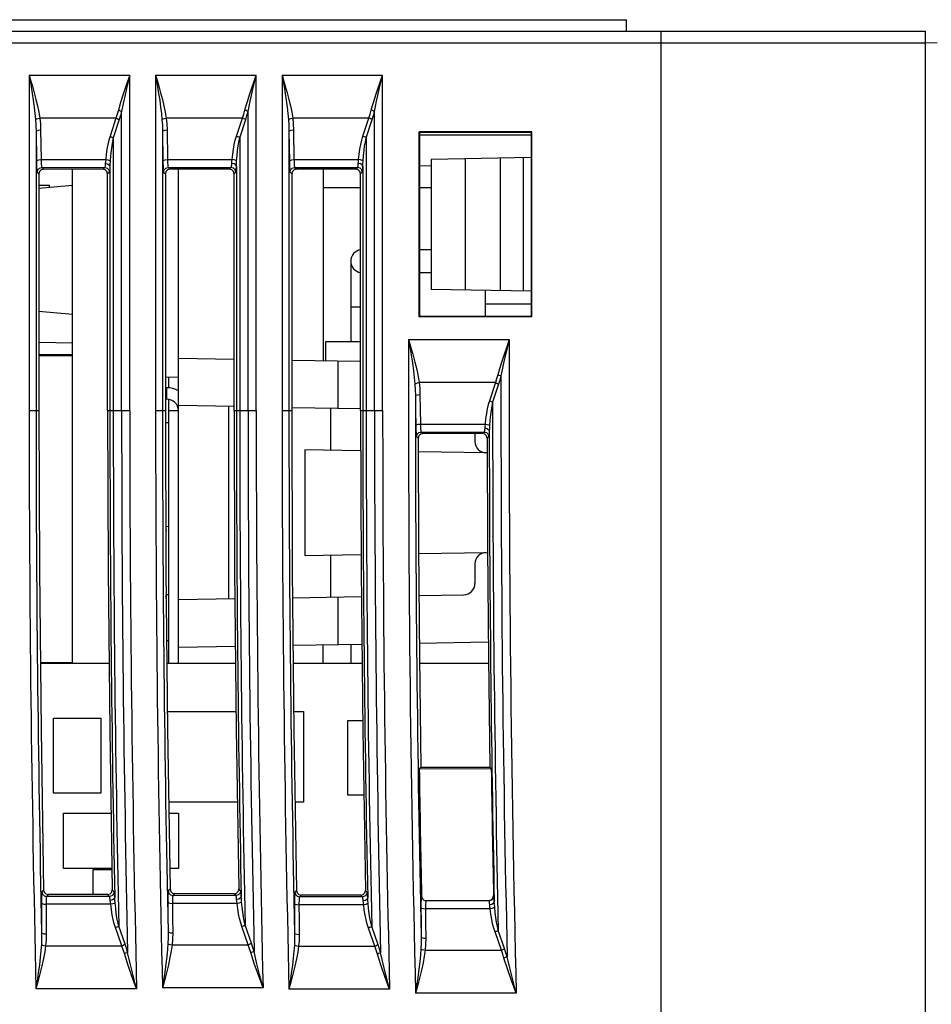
# Model space of a CAD drawing. Header units: millimetres. Extents: x 0 to 600, y 0 to 600.
# Tile 31 of 48: x 480 to 520, y 329 to 372. Entities that reach past the tile are written whole.
import ezdxf

# ---------------------------------------------------------------- set-up
doc = ezdxf.new("R2010")
doc.units = ezdxf.units.MM
doc.header["$LTSCALE"] = 39.111111
doc.layers.get('0').update_dxf_attribs({"linetype": 'CONTINUOUS'})

msp = doc.modelspace()

# ---------------------------------------------------------------- linework, layer by layer
at = {"color": 7, "linetype": 'CONTINUOUS'}
for p, q in [((446.322, 372.076), (506.707, 372.076)), ((506.715, 371.576), (506.707, 372.076)), ((444.813, 371.576), (519.716, 371.576)), ((508.216, 236.073), (508.216, 371.576)), ((519.716, 229.57), (519.716, 371.576)), ((468.066, 371.076), (519.716, 371.076)), ((519.716, 371.076), (520.216, 371.084)), ((480.726, 369.666), (485.102, 369.666)), ((480.726, 369.666), (480.726, 355.075)), ((480.726, 369.666), (480.791, 369.446)), ((480.726, 369.666), (480.765, 369.439)), ((485.102, 369.666), (484.952, 369.232)), ((485.102, 369.666), (484.995, 369.218)), ((485.102, 355.075), (485.102, 369.666)), ((486.227, 369.666), (490.602, 369.666)), ((486.227, 369.666), (486.227, 355.075)), ((486.227, 369.666), (486.291, 369.446)), ((486.227, 369.666), (486.265, 369.439)), ((490.494, 369.355), (490.602, 369.666)), ((490.525, 369.344), (490.602, 369.666)), ((490.602, 355.075), (490.602, 369.666)), ((491.727, 369.666), (496.102, 369.666)), ((491.727, 369.666), (491.727, 355.075)), ((491.727, 369.666), (491.765, 369.439)), ((491.727, 369.666), (491.791, 369.446)), ((495.994, 369.355), (496.102, 369.666)), ((496.025, 369.344), (496.102, 369.666)), ((496.102, 355.075), (496.102, 369.666)), ((480.765, 369.439), (480.81, 369.168)), ((480.791, 369.446), (480.867, 369.184)), ((480.81, 369.168), (480.858, 368.873)), ((480.867, 369.184), (480.946, 368.899)), ((484.952, 369.232), (484.819, 368.835)), ((484.995, 369.218), (484.9, 368.807)), ((486.265, 369.439), (486.311, 369.168)), ((486.291, 369.446), (486.367, 369.184)), ((486.311, 369.168), (486.358, 368.873)), ((486.367, 369.184), (486.446, 368.899)), ((490.31, 368.807), (490.397, 369.069)), ((490.397, 369.069), (490.494, 369.355)), ((490.455, 369.049), (490.525, 369.344)), ((491.765, 369.439), (491.811, 369.168)), ((491.791, 369.446), (491.867, 369.184)), ((491.811, 369.168), (491.859, 368.873)), ((491.867, 369.184), (491.947, 368.899)), ((495.81, 368.807), (495.897, 369.069)), ((495.897, 369.069), (495.994, 369.355)), ((495.956, 369.049), (496.025, 369.344)), ((480.858, 368.873), (480.904, 368.573)), ((480.946, 368.899), (481.022, 368.608)), ((484.819, 368.835), (484.703, 368.47)), ((484.9, 368.807), (484.817, 368.43)), ((486.358, 368.873), (486.404, 368.573)), ((486.446, 368.899), (486.523, 368.608)), ((490.233, 368.564), (490.31, 368.807)), ((490.338, 368.528), (490.393, 368.778)), ((490.393, 368.778), (490.455, 369.049)), ((491.859, 368.873), (491.904, 368.573)), ((491.947, 368.899), (492.023, 368.608)), ((495.733, 368.564), (495.81, 368.807)), ((495.838, 368.528), (495.893, 368.778)), ((495.893, 368.778), (495.956, 369.049)), ((480.904, 368.573), (480.945, 368.279)), ((480.945, 368.279), (480.978, 367.997)), ((481.022, 368.608), (481.09, 368.324)), ((481.09, 368.324), (481.146, 368.051)), ((484.703, 368.47), (484.607, 368.136)), ((484.817, 368.43), (484.748, 368.085)), ((486.404, 368.573), (486.445, 368.279)), ((486.445, 368.279), (486.479, 367.997)), ((486.523, 368.608), (486.59, 368.324)), ((486.59, 368.324), (486.647, 368.051)), ((490.107, 368.136), (490.165, 368.341)), ((490.165, 368.341), (490.233, 368.564)), ((490.248, 368.085), (490.29, 368.297)), ((490.29, 368.297), (490.338, 368.528)), ((491.904, 368.573), (491.945, 368.279)), ((491.945, 368.279), (491.979, 367.997)), ((492.023, 368.608), (492.091, 368.324)), ((492.091, 368.324), (492.147, 368.051)), ((495.607, 368.136), (495.665, 368.341)), ((495.665, 368.341), (495.733, 368.564)), ((495.749, 368.085), (495.79, 368.297)), ((495.79, 368.297), (495.838, 368.528)), ((480.978, 367.997), (481.004, 367.732)), ((481.046, 367.758), (481.111, 367.78)), ((481.111, 367.78), (481.189, 367.795)), ((481.146, 368.051), (481.189, 367.795)), ((484.503, 367.795), (481.189, 367.795)), ((481.189, 367.795), (481.214, 367.546)), ((484.503, 367.795), (484.243, 367.005)), ((484.557, 367.965), (484.503, 367.795)), ((484.503, 367.795), (484.555, 367.777)), ((484.555, 367.777), (484.603, 367.756)), ((484.607, 368.136), (484.557, 367.965)), ((484.607, 368.136), (484.659, 368.121)), ((484.699, 367.908), (484.644, 367.732)), ((484.659, 368.121), (484.707, 368.104)), ((484.748, 368.085), (484.699, 367.908)), ((484.707, 368.104), (484.748, 368.085)), ((484.748, 355.075), (484.748, 368.085)), ((486.479, 367.997), (486.504, 367.732)), ((486.546, 367.758), (486.612, 367.78)), ((486.612, 367.78), (486.689, 367.795)), ((486.647, 368.051), (486.689, 367.795)), ((490.003, 367.795), (486.689, 367.795)), ((486.689, 367.795), (486.715, 367.546)), ((489.744, 367.005), (490.003, 367.795)), ((490.003, 367.795), (490.058, 367.965)), ((490.055, 367.777), (490.003, 367.795)), ((490.104, 367.756), (490.055, 367.777)), ((490.058, 367.965), (490.107, 368.136)), ((490.159, 368.121), (490.107, 368.136)), ((490.144, 367.732), (490.199, 367.908)), ((490.208, 368.104), (490.159, 368.121)), ((490.199, 367.908), (490.248, 368.085)), ((490.248, 368.085), (490.208, 368.104)), ((490.248, 355.075), (490.248, 368.085)), ((491.979, 367.997), (492.004, 367.732)), ((492.047, 367.758), (492.112, 367.78)), ((492.112, 367.78), (492.189, 367.795)), ((492.147, 368.051), (492.189, 367.795)), ((495.503, 367.795), (492.189, 367.795)), ((492.189, 367.795), (492.215, 367.546)), ((495.244, 367.005), (495.503, 367.795)), ((495.503, 367.795), (495.558, 367.965)), ((495.555, 367.777), (495.503, 367.795)), ((495.604, 367.756), (495.555, 367.777)), ((495.558, 367.965), (495.607, 368.136)), ((495.659, 368.121), (495.607, 368.136)), ((495.644, 367.732), (495.699, 367.908)), ((495.708, 368.104), (495.659, 368.121)), ((495.699, 367.908), (495.749, 368.085)), ((495.749, 368.085), (495.708, 368.104)), ((495.749, 355.075), (495.749, 368.085)), ((481.004, 367.732), (481.046, 367.758)), ((481.004, 367.732), (481.019, 367.484)), ((481.019, 367.484), (481.026, 367.218)), ((481.214, 367.546), (481.226, 367.28)), ((484.644, 367.732), (484.385, 366.943)), ((484.603, 367.756), (484.644, 367.732)), ((486.504, 367.732), (486.546, 367.758)), ((486.504, 367.732), (486.519, 367.484)), ((486.519, 367.484), (486.526, 367.218)), ((486.715, 367.546), (486.726, 367.28)), ((489.885, 366.943), (490.144, 367.732)), ((490.144, 367.732), (490.104, 367.756)), ((492.004, 367.732), (492.047, 367.758)), ((492.004, 367.732), (492.02, 367.484)), ((492.02, 367.484), (492.026, 367.218)), ((492.215, 367.546), (492.226, 367.28)), ((495.385, 366.943), (495.644, 367.732)), ((495.644, 367.732), (495.604, 367.756)), ((481.026, 367.218), (481.056, 367.248)), ((481.026, 367.218), (481.045, 365.929)), ((481.026, 367.218), (481.026, 355.075)), ((481.056, 367.248), (481.128, 367.271)), ((481.128, 367.271), (481.226, 367.28)), ((481.226, 367.28), (481.244, 365.991)), ((484.243, 367.005), (484.194, 366.837)), ((484.243, 367.005), (484.296, 366.987)), ((484.296, 366.987), (484.344, 366.966)), ((484.344, 366.966), (484.385, 366.943)), ((484.385, 366.943), (484.349, 366.774)), ((484.385, 366.943), (484.385, 355.075)), ((486.526, 367.218), (486.556, 367.248)), ((486.526, 367.218), (486.545, 365.929)), ((486.526, 367.218), (486.526, 355.075)), ((486.556, 367.248), (486.629, 367.271)), ((486.629, 367.271), (486.726, 367.28)), ((486.726, 367.28), (486.745, 365.991)), ((489.693, 366.833), (489.744, 367.005)), ((489.796, 366.987), (489.744, 367.005)), ((489.844, 366.966), (489.796, 366.987)), ((489.885, 366.943), (489.844, 366.966)), ((489.849, 366.771), (489.885, 366.943)), ((489.885, 366.943), (489.885, 355.075)), ((492.026, 367.218), (492.056, 367.248)), ((492.026, 367.218), (492.045, 365.929)), ((492.026, 367.218), (492.026, 355.075)), ((492.056, 367.248), (492.129, 367.271)), ((492.129, 367.271), (492.226, 367.28)), ((492.226, 367.28), (492.245, 365.991)), ((495.193, 366.833), (495.244, 367.005)), ((495.296, 366.987), (495.244, 367.005)), ((495.345, 366.966), (495.296, 366.987)), ((495.385, 366.943), (495.345, 366.966)), ((495.349, 366.771), (495.385, 366.943)), ((495.385, 366.943), (495.385, 355.075)), ((502.59, 367.2), (497.691, 367.2)), ((497.691, 359.151), (497.691, 367.2)), ((497.715, 367.176), (497.691, 367.2)), ((502.567, 367.177), (497.715, 367.176)), ((497.715, 359.175), (497.715, 367.176)), ((497.715, 367.075), (502.567, 367.075)), ((502.59, 367.2), (502.567, 367.177)), ((502.567, 367.177), (502.567, 359.173)), ((502.59, 359.151), (502.59, 367.2)), ((484.15, 366.651), (484.112, 366.449)), ((484.194, 366.837), (484.15, 366.651)), ((484.318, 366.589), (484.291, 366.387)), ((484.349, 366.774), (484.318, 366.589)), ((489.611, 366.444), (489.649, 366.646)), ((489.649, 366.646), (489.693, 366.833)), ((489.791, 366.382), (489.817, 366.584)), ((489.817, 366.584), (489.849, 366.771)), ((495.112, 366.444), (495.149, 366.646)), ((495.149, 366.646), (495.193, 366.833)), ((495.291, 366.382), (495.318, 366.584)), ((495.318, 366.584), (495.349, 366.771)), ((484.081, 366.23), (484.057, 365.991)), ((484.112, 366.449), (484.081, 366.23)), ((484.269, 366.168), (484.252, 365.929)), ((484.291, 366.387), (484.269, 366.168)), ((489.558, 365.991), (489.581, 366.226)), ((489.581, 366.226), (489.611, 366.444)), ((489.752, 365.929), (489.769, 366.164)), ((489.769, 366.164), (489.791, 366.382)), ((495.058, 365.991), (495.081, 366.226)), ((495.081, 366.226), (495.112, 366.444)), ((495.252, 365.929), (495.269, 366.164)), ((495.269, 366.164), (495.291, 366.382)), ((502.567, 366.077), (498.215, 366.001)), ((502.215, 366.071), (502.215, 360.28)), ((481.045, 365.929), (481.074, 365.959)), ((481.045, 365.929), (481.047, 365.819)), ((481.047, 365.819), (481.049, 365.717)), ((481.049, 365.717), (481.053, 365.629)), ((481.074, 365.959), (481.147, 365.982)), ((481.147, 365.982), (481.244, 365.991)), ((481.172, 365.621), (481.272, 365.648)), ((481.244, 365.991), (484.057, 365.991)), ((481.244, 365.991), (481.246, 365.912)), ((481.246, 365.912), (481.249, 365.84)), ((481.249, 365.84), (481.253, 365.777)), ((481.253, 365.777), (481.257, 365.725)), ((481.257, 365.725), (481.262, 365.685)), ((481.262, 365.685), (481.267, 365.659)), ((481.267, 365.659), (481.272, 365.648)), ((481.272, 365.648), (484.017, 365.648)), ((481.272, 365.648), (481.351, 365.568)), ((484.017, 365.648), (483.939, 365.569)), ((484.025, 365.669), (484.017, 365.648)), ((484.017, 365.648), (484.117, 365.621)), ((484.032, 365.728), (484.025, 365.669)), ((484.039, 365.823), (484.032, 365.728)), ((484.043, 365.873), (484.039, 365.823)), ((484.039, 365.823), (484.137, 365.805)), ((484.057, 365.991), (484.043, 365.873)), ((484.057, 365.991), (484.144, 365.979)), ((484.137, 365.805), (484.21, 365.758)), ((484.144, 365.979), (484.214, 365.957)), ((484.21, 365.758), (484.239, 365.694)), ((484.214, 365.957), (484.252, 365.929)), ((484.239, 365.694), (484.232, 365.561)), ((484.242, 365.763), (484.239, 365.694)), ((484.239, 365.694), (484.239, 355.075)), ((484.252, 365.929), (484.242, 365.763)), ((486.545, 365.929), (486.574, 365.959)), ((486.545, 365.929), (486.547, 365.819)), ((486.547, 365.819), (486.55, 365.717)), ((486.55, 365.717), (486.553, 365.629)), ((486.574, 365.959), (486.647, 365.982)), ((486.647, 365.982), (486.745, 365.991)), ((486.672, 365.621), (486.772, 365.648)), ((486.745, 365.991), (489.558, 365.991)), ((486.745, 365.991), (486.747, 365.912)), ((486.747, 365.912), (486.749, 365.84)), ((486.749, 365.84), (486.753, 365.777)), ((486.753, 365.777), (486.757, 365.725)), ((486.757, 365.725), (486.762, 365.685)), ((486.762, 365.685), (486.767, 365.659)), ((486.767, 365.659), (486.772, 365.648)), ((486.772, 365.648), (489.517, 365.648)), ((486.772, 365.648), (486.85, 365.57)), ((489.441, 365.571), (489.517, 365.648)), ((489.517, 365.648), (489.522, 365.658)), ((489.617, 365.621), (489.517, 365.648)), ((489.522, 365.658), (489.527, 365.681)), ((489.527, 365.681), (489.532, 365.717)), ((489.532, 365.717), (489.536, 365.765)), ((489.536, 365.765), (489.539, 365.823)), ((489.539, 365.823), (489.547, 365.902)), ((489.637, 365.805), (489.539, 365.823)), ((489.547, 365.902), (489.558, 365.991)), ((489.644, 365.979), (489.558, 365.991)), ((489.71, 365.758), (489.637, 365.805)), ((489.714, 365.957), (489.644, 365.979)), ((489.739, 365.694), (489.71, 365.758)), ((489.752, 365.929), (489.714, 365.957)), ((489.736, 365.612), (489.739, 365.694)), ((489.739, 365.694), (489.744, 365.804)), ((489.739, 365.694), (489.739, 355.075)), ((489.744, 365.804), (489.752, 365.929)), ((492.045, 365.929), (492.074, 365.959)), ((492.045, 365.929), (492.047, 365.819)), ((492.047, 365.819), (492.05, 365.717)), ((492.05, 365.717), (492.053, 365.629)), ((492.074, 365.959), (492.147, 365.982)), ((492.147, 365.982), (492.245, 365.991)), ((492.173, 365.621), (492.272, 365.648)), ((492.245, 365.991), (495.058, 365.991)), ((492.245, 365.991), (492.247, 365.912)), ((492.247, 365.912), (492.25, 365.84)), ((492.25, 365.84), (492.253, 365.777)), ((492.253, 365.777), (492.257, 365.725)), ((492.257, 365.725), (492.262, 365.685)), ((492.262, 365.685), (492.267, 365.659)), ((492.267, 365.659), (492.272, 365.648)), ((492.272, 365.648), (495.018, 365.648)), ((492.272, 365.648), (492.348, 365.573)), ((494.943, 365.573), (495.018, 365.648)), ((495.018, 365.648), (495.022, 365.658)), ((495.117, 365.621), (495.018, 365.648)), ((495.022, 365.658), (495.027, 365.681)), ((495.027, 365.681), (495.032, 365.717)), ((495.032, 365.717), (495.036, 365.765)), ((495.036, 365.765), (495.039, 365.823)), ((495.039, 365.823), (495.047, 365.902)), ((495.138, 365.805), (495.039, 365.823)), ((495.047, 365.902), (495.058, 365.991)), ((495.145, 365.979), (495.058, 365.991)), ((495.21, 365.758), (495.138, 365.805)), ((495.214, 365.957), (495.145, 365.979)), ((495.239, 365.694), (495.21, 365.758)), ((495.252, 365.929), (495.214, 365.957)), ((495.236, 365.612), (495.239, 365.694)), ((495.239, 365.694), (495.245, 365.804)), ((495.239, 365.694), (495.239, 355.075)), ((495.245, 365.804), (495.252, 365.929)), ((497.715, 365.724), (498.215, 365.732)), ((498.215, 366.001), (498.215, 360.35)), ((499.689, 366.027), (499.689, 360.324)), ((501.215, 366.053), (501.215, 360.297)), ((481.053, 365.629), (481.057, 365.556)), ((481.057, 365.556), (481.062, 365.5)), ((481.062, 365.5), (481.067, 365.464)), ((481.067, 365.464), (481.072, 365.448)), ((481.072, 365.448), (481.099, 365.548)), ((481.072, 365.448), (481.152, 365.368)), ((481.099, 365.548), (481.172, 365.621)), ((481.178, 365.468), (481.152, 365.368)), ((481.152, 365.368), (481.152, 355.075)), ((481.252, 365.542), (481.178, 365.468)), ((481.351, 365.568), (481.252, 365.542)), ((483.939, 365.569), (481.351, 365.568)), ((482.615, 344.075), (482.615, 365.569)), ((484.039, 365.543), (483.939, 365.569)), ((484.112, 365.47), (484.039, 365.543)), ((484.139, 365.37), (484.112, 365.47)), ((484.117, 365.621), (484.19, 365.548)), ((484.217, 365.448), (484.139, 365.37)), ((484.139, 355.075), (484.139, 365.37)), ((484.19, 365.548), (484.217, 365.448)), ((484.225, 365.478), (484.217, 365.448)), ((484.232, 365.561), (484.225, 365.478)), ((486.553, 365.629), (486.557, 365.556)), ((486.557, 365.556), (486.562, 365.5)), ((486.562, 365.5), (486.567, 365.464)), ((486.567, 365.464), (486.572, 365.448)), ((486.572, 365.448), (486.599, 365.548)), ((486.572, 365.448), (486.65, 365.371)), ((486.599, 365.548), (486.672, 365.621)), ((486.677, 365.47), (486.65, 365.371)), ((486.65, 365.371), (486.65, 355.075)), ((486.75, 365.544), (486.677, 365.47)), ((486.85, 365.57), (486.75, 365.544)), ((489.441, 365.571), (486.85, 365.57)), ((487.215, 344.075), (487.215, 365.571)), ((489.541, 365.545), (489.441, 365.571)), ((489.614, 365.472), (489.541, 365.545)), ((489.641, 365.372), (489.614, 365.472)), ((489.69, 365.548), (489.617, 365.621)), ((489.641, 365.372), (489.717, 365.448)), ((489.641, 355.075), (489.641, 365.372)), ((489.717, 365.448), (489.69, 365.548)), ((489.717, 365.448), (489.722, 365.462)), ((489.722, 365.462), (489.727, 365.495)), ((489.727, 365.495), (489.731, 365.545)), ((489.731, 365.545), (489.736, 365.612)), ((492.053, 365.629), (492.058, 365.556)), ((492.058, 365.556), (492.062, 365.5)), ((492.062, 365.5), (492.067, 365.464)), ((492.067, 365.464), (492.073, 365.448)), ((492.073, 365.448), (492.1, 365.548)), ((492.073, 365.448), (492.148, 365.373)), ((492.1, 365.548), (492.173, 365.621)), ((492.175, 365.473), (492.148, 365.373)), ((492.148, 365.373), (492.148, 355.075)), ((492.248, 365.546), (492.175, 365.473)), ((492.348, 365.573), (492.248, 365.546)), ((494.943, 365.573), (492.348, 365.573)), ((493.515, 365.573), (493.515, 357.251)), ((495.043, 365.547), (494.943, 365.573)), ((495.116, 365.474), (495.043, 365.547)), ((495.143, 365.374), (495.116, 365.474)), ((495.19, 365.548), (495.117, 365.621)), ((495.143, 365.374), (495.217, 365.448)), ((495.143, 355.075), (495.143, 365.374)), ((495.217, 365.448), (495.19, 365.548)), ((495.217, 365.448), (495.222, 365.462)), ((495.222, 365.462), (495.227, 365.495)), ((495.227, 365.495), (495.232, 365.545)), ((495.232, 365.545), (495.236, 365.612)), ((481.152, 364.747), (482.615, 364.875)), ((481.152, 364.875), (481.615, 364.875)), ((481.615, 364.788), (481.615, 364.875)), ((493.515, 364.775), (495.143, 364.775)), ((497.715, 364.775), (498.215, 364.775)), ((498.215, 362.075), (497.715, 362.075)), ((494.715, 361.575), (494.715, 358.075)), ((498.215, 361.075), (497.715, 361.075)), ((502.567, 360.274), (498.215, 360.35)), ((500.565, 360.309), (500.565, 359.174)), ((500.565, 359.724), (502.567, 359.724)), ((481.152, 359.403), (482.615, 359.275)), ((495.143, 359.575), (494.715, 359.575)), ((497.715, 359.175), (497.691, 359.151)), ((502.59, 359.151), (497.691, 359.151)), ((502.567, 359.173), (497.715, 359.175)), ((502.59, 359.151), (502.567, 359.173)), ((482.615, 358.009), (481.152, 358.035)), ((495.143, 358.075), (493.615, 358.075)), ((493.615, 358.075), (493.615, 357.249)), ((497.231, 358.166), (501.607, 358.166)), ((497.231, 358.166), (497.317, 357.867)), ((497.231, 358.166), (497.283, 357.857)), ((501.607, 358.166), (501.482, 357.808)), ((501.607, 358.166), (501.517, 357.796)), ((482.615, 357.503), (481.152, 357.503)), ((497.283, 357.857), (497.34, 357.504)), ((497.317, 357.867), (497.414, 357.525)), ((497.34, 357.504), (497.395, 357.147)), ((497.414, 357.525), (497.506, 357.18)), ((501.482, 357.808), (501.369, 357.479)), ((501.517, 357.796), (501.437, 357.456)), ((481.152, 357.475), (482.615, 357.475)), ((487.215, 357.361), (489.641, 357.319)), ((492.148, 357.275), (495.143, 357.223)), ((494.168, 355.179), (494.168, 357.24)), ((497.395, 357.147), (497.442, 356.815)), ((497.506, 357.18), (497.584, 356.858)), ((501.27, 357.175), (501.182, 356.895)), ((501.369, 357.479), (501.27, 357.175)), ((501.365, 357.142), (501.303, 356.852)), ((501.437, 357.456), (501.365, 357.142)), ((497.442, 356.815), (497.478, 356.51)), ((497.584, 356.858), (497.645, 356.563)), ((501.182, 356.895), (501.108, 356.635)), ((501.303, 356.852), (501.249, 356.584)), ((487.215, 356.523), (486.65, 356.533)), ((497.478, 356.51), (497.504, 356.232)), ((497.504, 356.232), (497.547, 356.258)), ((497.504, 356.232), (497.52, 355.983)), ((497.547, 356.258), (497.612, 356.28)), ((497.612, 356.28), (497.689, 356.294)), ((497.645, 356.563), (497.689, 356.294)), ((501.003, 356.294), (497.689, 356.294)), ((497.689, 356.294), (497.715, 356.045)), ((501.003, 356.294), (500.744, 355.505)), ((501.145, 356.232), (500.885, 355.442)), ((501.058, 356.465), (501.003, 356.294)), ((501.003, 356.294), (501.056, 356.276)), ((501.056, 356.276), (501.104, 356.255)), ((501.108, 356.635), (501.058, 356.465)), ((501.104, 356.255), (501.145, 356.232)), ((501.108, 356.635), (501.16, 356.621)), ((501.2, 356.408), (501.145, 356.232)), ((501.16, 356.621), (501.209, 356.603)), ((501.249, 356.584), (501.2, 356.408)), ((501.209, 356.603), (501.249, 356.584)), ((486.715, 356.075), (486.65, 356.075)), ((486.715, 355.575), (486.715, 356.075)), ((497.52, 355.983), (497.526, 355.717)), ((497.715, 356.045), (497.726, 355.78)), ((497.526, 355.717), (497.556, 355.748)), ((497.526, 355.717), (497.535, 355.073)), ((497.556, 355.748), (497.629, 355.77)), ((497.629, 355.77), (497.726, 355.78)), ((497.726, 355.78), (497.735, 355.135)), ((500.744, 355.505), (500.694, 355.337)), ((500.744, 355.505), (500.796, 355.487)), ((500.796, 355.487), (500.844, 355.466)), ((500.844, 355.466), (500.885, 355.442)), ((500.885, 355.442), (500.85, 355.275)), ((480.726, 355.075), (481.152, 355.075)), ((481.152, 355.075), (481.174, 348.126)), ((484.139, 355.075), (485.102, 355.075)), ((484.139, 355.075), (484.161, 348.128)), ((486.227, 355.075), (486.65, 355.075)), ((486.65, 355.075), (486.673, 348.139)), ((486.785, 355.075), (487.215, 355.075)), ((489.641, 355.258), (487.215, 355.3)), ((489.415, 346.888), (489.415, 355.262)), ((489.641, 355.075), (490.602, 355.075)), ((489.641, 355.075), (489.664, 348.142)), ((491.727, 355.075), (492.148, 355.075)), ((492.148, 355.214), (495.143, 355.162)), ((492.148, 355.075), (492.171, 348.119)), ((493.842, 353.357), (493.842, 355.184)), ((495.143, 355.075), (496.102, 355.075)), ((495.143, 355.075), (495.166, 348.121)), ((497.535, 355.073), (497.545, 354.428)), ((497.735, 355.135), (497.745, 354.491)), ((500.612, 354.95), (500.581, 354.73)), ((500.65, 355.152), (500.612, 354.95)), ((500.694, 355.337), (500.65, 355.152)), ((500.818, 355.09), (500.791, 354.888)), ((500.85, 355.275), (500.818, 355.09)), ((486.651, 354.566), (486.785, 354.563)), ((500.581, 354.73), (500.558, 354.491)), ((500.769, 354.668), (500.752, 354.429)), ((500.791, 354.888), (500.769, 354.668)), ((497.545, 354.428), (497.574, 354.459)), ((497.545, 354.428), (497.547, 354.318)), ((497.547, 354.318), (497.55, 354.217)), ((497.55, 354.217), (497.554, 354.128)), ((497.554, 354.128), (497.558, 354.055)), ((497.574, 354.459), (497.647, 354.482)), ((497.6, 354.047), (497.673, 354.12)), ((497.647, 354.482), (497.745, 354.491)), ((497.673, 354.12), (497.773, 354.147)), ((497.745, 354.491), (500.558, 354.491)), ((497.745, 354.491), (497.747, 354.412)), ((497.846, 354.074), (497.746, 354.047)), ((497.747, 354.412), (497.75, 354.34)), ((497.75, 354.34), (497.753, 354.277)), ((497.753, 354.277), (497.758, 354.224)), ((497.758, 354.224), (497.762, 354.185)), ((497.762, 354.185), (497.768, 354.159)), ((497.768, 354.159), (497.773, 354.147)), ((497.773, 354.147), (500.518, 354.147)), ((497.773, 354.147), (497.846, 354.074)), ((500.446, 354.075), (497.846, 354.074)), ((500.115, 354.075), (500.115, 353.739)), ((500.518, 354.147), (500.446, 354.075)), ((500.546, 354.048), (500.446, 354.075)), ((500.525, 354.169), (500.518, 354.147)), ((500.518, 354.147), (500.618, 354.12)), ((500.533, 354.228), (500.525, 354.169)), ((500.54, 354.323), (500.533, 354.228)), ((500.544, 354.373), (500.54, 354.323)), ((500.54, 354.323), (500.638, 354.304)), ((500.558, 354.491), (500.544, 354.373)), ((500.558, 354.491), (500.644, 354.479)), ((500.618, 354.12), (500.691, 354.047)), ((500.638, 354.304), (500.71, 354.257)), ((500.644, 354.479), (500.714, 354.456)), ((500.71, 354.257), (500.739, 354.194)), ((500.714, 354.456), (500.752, 354.429)), ((500.739, 354.194), (500.733, 354.061)), ((500.742, 354.264), (500.739, 354.194)), ((500.752, 354.429), (500.742, 354.264)), ((497.558, 354.055), (497.563, 354)), ((497.563, 354), (497.568, 353.963)), ((497.568, 353.963), (497.573, 353.947)), ((497.573, 353.947), (497.6, 354.047)), ((497.573, 353.947), (497.646, 353.874)), ((497.673, 353.974), (497.646, 353.874)), ((497.646, 353.874), (497.663, 349.107)), ((497.746, 354.047), (497.673, 353.974)), ((500.619, 353.975), (500.546, 354.048)), ((500.646, 353.876), (500.619, 353.975)), ((500.718, 353.948), (500.646, 353.876)), ((500.646, 353.876), (500.662, 349.108)), ((500.691, 354.047), (500.718, 353.948)), ((500.725, 353.978), (500.718, 353.948)), ((500.733, 354.061), (500.725, 353.978)), ((495.149, 353.334), (492.721, 353.377)), ((492.721, 353.377), (492.721, 348.773)), ((500.648, 353.238), (497.648, 353.291)), ((486.785, 350.03), (486.666, 350.032)), ((486.667, 349.875), (486.715, 349.875)), ((497.663, 349.107), (497.701, 344.341)), ((500.662, 349.108), (500.7, 344.341)), ((492.721, 348.773), (495.164, 348.816)), ((493.842, 346.965), (493.842, 348.792)), ((497.665, 348.859), (500.664, 348.912)), ((481.174, 348.126), (481.243, 341.177)), ((484.161, 348.128), (484.23, 341.182)), ((486.673, 348.139), (486.741, 341.204)), ((489.664, 348.142), (489.732, 341.208)), ((492.171, 348.119), (492.24, 341.162)), ((495.166, 348.121), (495.236, 341.167)), ((500.115, 348.411), (500.115, 347.566)), ((486.685, 347.075), (486.785, 347.075)), ((486.685, 346.902), (486.685, 347.075)), ((489.676, 346.892), (487.215, 346.85)), ((492.183, 346.936), (495.178, 346.989)), ((494.168, 344.91), (494.168, 346.971)), ((497.679, 347.032), (499.624, 347.066)), ((486.703, 345.075), (486.785, 345.075)), ((487.215, 344.789), (489.696, 344.832)), ((492.203, 344.876), (495.198, 344.928)), ((493.515, 344.075), (493.515, 344.899)), ((494.715, 344.919), (494.715, 344.075)), ((497.696, 344.972), (500.695, 345.024)), ((497.701, 344.341), (497.76, 339.574)), ((500.7, 344.341), (500.76, 339.574)), ((482.615, 344.103), (481.214, 344.103)), ((484.201, 344.075), (481.214, 344.075)), ((489.704, 344.075), (486.713, 344.075)), ((495.207, 344.075), (492.211, 344.075)), ((500.704, 344.075), (497.704, 344.075)), ((481.79, 341.699), (483.84, 341.699)), ((481.79, 338.449), (481.79, 341.699)), ((483.84, 341.699), (483.84, 338.449)), ((486.733, 342), (489.724, 342)), ((492.232, 342), (492.665, 342)), ((492.665, 342), (492.665, 338.049)), ((494.59, 341.599), (495.231, 341.599)), ((494.59, 338.349), (494.59, 341.599)), ((481.243, 341.177), (481.356, 334.229)), ((484.23, 341.182), (484.344, 334.236)), ((486.741, 341.204), (486.855, 334.269)), ((489.732, 341.208), (489.846, 334.276)), ((492.24, 341.162), (492.355, 334.207)), ((495.236, 341.167), (495.351, 334.214)), ((497.695, 339.508), (497.76, 339.574)), ((497.76, 339.574), (500.76, 339.574)), ((500.76, 339.574), (500.827, 339.509)), ((497.695, 339.508), (500.827, 339.509)), ((483.84, 338.449), (481.79, 338.449)), ((495.282, 338.349), (494.59, 338.349)), ((489.784, 338.049), (486.793, 338.049)), ((492.665, 338.049), (492.291, 338.049)), ((482.215, 337.574), (484.289, 337.574)), ((482.215, 335.174), (482.215, 337.574)), ((486.8, 337.574), (487.215, 337.574)), ((487.215, 337.574), (487.215, 335.174)), ((484.328, 335.174), (482.215, 335.174)), ((483.515, 335.124), (484.329, 335.124)), ((483.515, 334.032), (483.515, 335.124)), ((487.215, 335.174), (486.84, 335.174)), ((481.263, 333.971), (481.261, 333.882)), ((481.266, 334.043), (481.263, 333.971)), ((481.269, 334.098), (481.266, 334.043)), ((481.274, 334.134), (481.269, 334.098)), ((481.278, 334.15), (481.274, 334.134)), ((481.356, 334.229), (481.278, 334.15)), ((481.278, 334.15), (481.307, 334.051)), ((481.307, 334.051), (481.38, 333.98)), ((481.356, 334.229), (481.384, 334.131)), ((481.38, 333.98), (481.478, 333.954)), ((481.384, 334.131), (481.457, 334.059)), ((481.457, 334.059), (481.556, 334.033)), ((481.478, 333.954), (481.473, 333.943)), ((481.556, 334.033), (481.478, 333.954)), ((484.224, 333.954), (481.478, 333.954)), ((484.144, 334.032), (481.556, 334.033)), ((484.144, 334.032), (484.245, 334.059)), ((484.224, 333.954), (484.144, 334.032)), ((484.325, 333.981), (484.224, 333.954)), ((484.229, 333.943), (484.224, 333.954)), ((484.245, 334.059), (484.318, 334.134)), ((484.318, 334.134), (484.344, 334.236)), ((484.398, 334.056), (484.325, 333.981)), ((484.424, 334.157), (484.344, 334.236)), ((484.424, 334.157), (484.398, 334.056)), ((484.429, 334.143), (484.424, 334.157)), ((484.434, 334.11), (484.429, 334.143)), ((484.44, 334.059), (484.434, 334.11)), ((484.445, 333.992), (484.44, 334.059)), ((484.45, 333.911), (484.445, 333.992)), ((486.763, 334.013), (486.762, 333.924)), ((486.766, 334.086), (486.763, 334.013)), ((486.77, 334.141), (486.766, 334.086)), ((486.774, 334.176), (486.77, 334.141)), ((486.779, 334.192), (486.774, 334.176)), ((486.855, 334.269), (486.779, 334.192)), ((486.779, 334.192), (486.807, 334.094)), ((486.807, 334.094), (486.88, 334.022)), ((486.855, 334.269), (486.883, 334.171)), ((486.88, 334.022), (486.979, 333.996)), ((486.883, 334.171), (486.956, 334.099)), ((486.956, 334.099), (487.054, 334.073)), ((486.969, 333.959), (486.966, 333.92)), ((486.974, 333.985), (486.969, 333.959)), ((486.979, 333.996), (486.974, 333.985)), ((487.054, 334.073), (486.979, 333.996)), ((489.724, 333.996), (486.979, 333.996)), ((489.647, 334.072), (487.054, 334.073)), ((489.647, 334.072), (489.748, 334.1)), ((489.724, 333.996), (489.647, 334.072)), ((489.825, 334.024), (489.724, 333.996)), ((489.73, 333.986), (489.724, 333.996)), ((489.735, 333.962), (489.73, 333.986)), ((489.741, 333.926), (489.735, 333.962)), ((489.748, 334.1), (489.821, 334.174)), ((489.821, 334.174), (489.846, 334.276)), ((489.898, 334.098), (489.825, 334.024)), ((489.924, 334.2), (489.846, 334.276)), ((489.924, 334.2), (489.898, 334.098)), ((489.951, 333.954), (489.923, 333.889)), ((489.929, 334.185), (489.924, 334.2)), ((489.935, 334.152), (489.929, 334.185)), ((489.94, 334.101), (489.935, 334.152)), ((489.946, 334.035), (489.94, 334.101)), ((489.951, 333.954), (489.946, 334.035)), ((489.959, 333.843), (489.951, 333.954)), ((492.266, 333.953), (492.264, 333.864)), ((492.269, 334.026), (492.266, 333.953)), ((492.272, 334.081), (492.269, 334.026)), ((492.276, 334.116), (492.272, 334.081)), ((492.281, 334.132), (492.276, 334.116)), ((492.355, 334.207), (492.281, 334.132)), ((492.281, 334.132), (492.31, 334.034)), ((492.31, 334.034), (492.383, 333.962)), ((492.355, 334.207), (492.383, 334.109)), ((492.383, 334.109), (492.456, 334.037)), ((492.383, 333.962), (492.481, 333.936)), ((492.456, 334.037), (492.555, 334.011)), ((492.555, 334.011), (492.481, 333.936)), ((495.151, 334.01), (492.555, 334.011)), ((495.151, 334.01), (495.252, 334.037)), ((495.227, 333.936), (495.151, 334.01)), ((495.328, 333.964), (495.227, 333.936)), ((495.252, 334.037), (495.326, 334.112)), ((495.326, 334.112), (495.351, 334.214)), ((495.401, 334.038), (495.328, 333.964)), ((495.427, 334.14), (495.351, 334.214)), ((495.427, 334.14), (495.401, 334.038)), ((495.432, 334.125), (495.427, 334.14)), ((495.437, 334.092), (495.432, 334.125)), ((495.443, 334.041), (495.437, 334.092)), ((495.448, 333.975), (495.443, 334.041)), ((495.453, 333.894), (495.448, 333.975)), ((497.786, 333.959), (497.781, 333.944)), ((497.792, 333.966), (497.786, 333.959)), ((497.786, 333.959), (497.814, 333.861)), ((497.792, 333.966), (497.82, 333.868)), ((500.899, 333.873), (500.924, 333.974)), ((500.931, 333.967), (500.905, 333.866)), ((500.931, 333.967), (500.924, 333.974)), ((500.936, 333.953), (500.931, 333.967)), ((500.942, 333.92), (500.936, 333.953)), ((481.261, 333.882), (481.26, 333.78)), ((481.26, 333.78), (481.26, 333.668)), ((481.26, 333.668), (481.29, 333.639)), ((481.26, 333.668), (481.264, 333.024)), ((481.29, 333.639), (481.363, 333.617)), ((481.363, 333.617), (481.46, 333.61)), ((481.461, 333.762), (481.46, 333.69)), ((481.46, 333.69), (481.46, 333.61)), ((484.274, 333.61), (481.46, 333.61)), ((481.46, 333.61), (481.464, 332.966)), ((481.463, 333.826), (481.461, 333.762)), ((481.465, 333.878), (481.463, 333.826)), ((481.469, 333.917), (481.465, 333.878)), ((481.473, 333.943), (481.469, 333.917)), ((484.235, 333.92), (484.229, 333.943)), ((484.24, 333.883), (484.235, 333.92)), ((484.246, 333.836), (484.24, 333.883)), ((484.251, 333.778), (484.246, 333.836)), ((484.349, 333.798), (484.251, 333.778)), ((484.26, 333.699), (484.251, 333.778)), ((484.274, 333.61), (484.26, 333.699)), ((484.361, 333.624), (484.274, 333.61)), ((484.302, 333.375), (484.274, 333.61)), ((484.422, 333.847), (484.349, 333.798)), ((484.43, 333.648), (484.361, 333.624)), ((484.45, 333.911), (484.422, 333.847)), ((484.468, 333.676), (484.43, 333.648)), ((484.458, 333.801), (484.45, 333.911)), ((484.468, 333.676), (484.458, 333.801)), ((484.49, 333.441), (484.468, 333.676)), ((486.762, 333.924), (486.761, 333.822)), ((486.761, 333.822), (486.761, 333.711)), ((486.761, 333.711), (486.791, 333.681)), ((486.761, 333.711), (486.765, 333.066)), ((486.791, 333.681), (486.863, 333.66)), ((486.863, 333.66), (486.961, 333.652)), ((486.961, 333.805), (486.96, 333.732)), ((486.96, 333.732), (486.961, 333.652)), ((486.963, 333.868), (486.961, 333.805)), ((489.774, 333.652), (486.961, 333.652)), ((486.961, 333.652), (486.965, 333.008)), ((486.966, 333.92), (486.963, 333.868)), ((489.746, 333.878), (489.741, 333.926)), ((489.751, 333.82), (489.746, 333.878)), ((489.85, 333.84), (489.751, 333.82)), ((489.761, 333.742), (489.751, 333.82)), ((489.774, 333.652), (489.761, 333.742)), ((489.861, 333.666), (489.774, 333.652)), ((489.802, 333.417), (489.774, 333.652)), ((489.923, 333.889), (489.85, 333.84)), ((489.931, 333.69), (489.861, 333.666)), ((489.969, 333.719), (489.931, 333.69)), ((489.969, 333.719), (489.959, 333.843)), ((489.99, 333.483), (489.969, 333.719)), ((492.264, 333.864), (492.263, 333.762)), ((492.263, 333.762), (492.263, 333.651)), ((492.263, 333.651), (492.293, 333.621)), ((492.263, 333.651), (492.267, 333.006)), ((492.293, 333.621), (492.366, 333.6)), ((492.366, 333.6), (492.463, 333.592)), ((492.464, 333.745), (492.463, 333.672)), ((492.463, 333.672), (492.463, 333.592)), ((495.277, 333.592), (492.463, 333.592)), ((492.463, 333.592), (492.467, 332.948)), ((492.466, 333.808), (492.464, 333.745)), ((492.468, 333.86), (492.466, 333.808)), ((492.472, 333.899), (492.468, 333.86)), ((492.476, 333.925), (492.472, 333.899)), ((492.481, 333.936), (492.476, 333.925)), ((495.227, 333.936), (492.481, 333.936)), ((495.232, 333.926), (495.227, 333.936)), ((495.238, 333.902), (495.232, 333.926)), ((495.243, 333.866), (495.238, 333.902)), ((495.248, 333.818), (495.243, 333.866)), ((495.254, 333.76), (495.248, 333.818)), ((495.352, 333.78), (495.254, 333.76)), ((495.264, 333.681), (495.254, 333.76)), ((495.277, 333.592), (495.264, 333.681)), ((495.364, 333.606), (495.277, 333.592)), ((495.305, 333.357), (495.277, 333.592)), ((495.425, 333.829), (495.352, 333.78)), ((495.433, 333.63), (495.364, 333.606)), ((495.453, 333.894), (495.425, 333.829)), ((495.471, 333.659), (495.433, 333.63)), ((495.461, 333.783), (495.453, 333.894)), ((495.471, 333.659), (495.461, 333.783)), ((495.493, 333.423), (495.471, 333.659)), ((497.77, 333.78), (497.768, 333.692)), ((497.768, 333.692), (497.768, 333.59)), ((497.768, 333.59), (497.768, 333.478)), ((497.773, 333.853), (497.77, 333.78)), ((497.777, 333.908), (497.773, 333.853)), ((497.781, 333.944), (497.777, 333.908)), ((497.814, 333.861), (497.887, 333.79)), ((497.82, 333.868), (497.893, 333.797)), ((497.887, 333.79), (497.985, 333.764)), ((497.893, 333.797), (497.992, 333.77)), ((497.968, 333.572), (497.967, 333.5)), ((497.97, 333.636), (497.968, 333.572)), ((497.973, 333.688), (497.97, 333.636)), ((497.976, 333.727), (497.973, 333.688)), ((497.981, 333.752), (497.976, 333.727)), ((497.985, 333.764), (497.981, 333.752)), ((497.992, 333.77), (497.985, 333.764)), ((500.731, 333.764), (497.985, 333.764)), ((497.992, 333.77), (500.724, 333.77)), ((500.724, 333.77), (500.825, 333.798)), ((500.731, 333.764), (500.724, 333.77)), ((500.832, 333.791), (500.731, 333.764)), ((500.736, 333.753), (500.731, 333.764)), ((500.742, 333.729), (500.736, 333.753)), ((500.747, 333.693), (500.742, 333.729)), ((500.753, 333.646), (500.747, 333.693)), ((500.758, 333.588), (500.753, 333.646)), ((500.857, 333.608), (500.758, 333.588)), ((500.768, 333.509), (500.758, 333.588)), ((500.825, 333.798), (500.899, 333.873)), ((500.905, 333.866), (500.832, 333.791)), ((500.93, 333.657), (500.857, 333.608)), ((500.958, 333.721), (500.93, 333.657)), ((500.947, 333.869), (500.942, 333.92)), ((500.953, 333.802), (500.947, 333.869)), ((500.958, 333.721), (500.953, 333.802)), ((500.966, 333.611), (500.958, 333.721)), ((500.976, 333.486), (500.966, 333.611)), ((484.337, 333.157), (484.302, 333.375)), ((484.379, 332.954), (484.337, 333.157)), ((484.516, 333.223), (484.49, 333.441)), ((484.547, 333.02), (484.516, 333.223)), ((489.837, 333.199), (489.802, 333.417)), ((489.879, 332.997), (489.837, 333.199)), ((490.017, 333.265), (489.99, 333.483)), ((490.048, 333.063), (490.017, 333.265)), ((495.34, 333.139), (495.305, 333.357)), ((495.382, 332.937), (495.34, 333.139)), ((495.519, 333.205), (495.493, 333.423)), ((495.55, 333.003), (495.519, 333.205)), ((497.768, 333.478), (497.798, 333.449)), ((497.768, 333.478), (497.772, 332.834)), ((497.798, 333.449), (497.87, 333.427)), ((497.87, 333.427), (497.968, 333.42)), ((497.967, 333.5), (497.968, 333.42)), ((500.781, 333.42), (497.968, 333.42)), ((497.968, 333.42), (497.972, 332.776)), ((500.781, 333.42), (500.768, 333.509)), ((500.868, 333.434), (500.781, 333.42)), ((500.809, 333.185), (500.781, 333.42)), ((500.845, 332.966), (500.809, 333.185)), ((500.938, 333.458), (500.868, 333.434)), ((500.976, 333.486), (500.938, 333.458)), ((500.997, 333.251), (500.976, 333.486)), ((501.024, 333.033), (500.997, 333.251)), ((481.264, 333.024), (481.269, 332.379)), ((481.464, 332.966), (481.468, 332.321)), ((484.427, 332.768), (484.379, 332.954)), ((484.481, 332.596), (484.427, 332.768)), ((484.582, 332.833), (484.547, 333.02)), ((484.622, 332.661), (484.582, 332.833)), ((486.765, 333.066), (486.769, 332.422)), ((486.965, 333.008), (486.969, 332.364)), ((489.927, 332.81), (489.879, 332.997)), ((489.981, 332.638), (489.927, 332.81)), ((490.082, 332.68), (490.034, 332.657)), ((490.083, 332.876), (490.048, 333.063)), ((490.123, 332.704), (490.082, 332.68)), ((490.123, 332.704), (490.083, 332.876)), ((490.399, 331.914), (490.123, 332.704)), ((492.267, 333.006), (492.272, 332.362)), ((492.467, 332.948), (492.472, 332.304)), ((495.43, 332.75), (495.382, 332.937)), ((495.484, 332.578), (495.43, 332.75)), ((495.586, 332.816), (495.55, 333.003)), ((495.625, 332.644), (495.586, 332.816)), ((497.772, 332.834), (497.777, 332.189)), ((497.972, 332.776), (497.977, 332.131)), ((500.886, 332.764), (500.845, 332.966)), ((500.935, 332.578), (500.886, 332.764)), ((501.055, 332.83), (501.024, 333.033)), ((501.09, 332.643), (501.055, 332.83)), ((481.269, 332.379), (481.267, 332.113)), ((481.269, 332.379), (481.299, 332.35)), ((481.299, 332.35), (481.371, 332.329)), ((481.371, 332.329), (481.468, 332.321)), ((481.468, 332.321), (481.463, 332.055)), ((484.533, 332.615), (484.481, 332.596)), ((484.757, 331.807), (484.481, 332.596)), ((484.582, 332.637), (484.533, 332.615)), ((484.622, 332.661), (484.582, 332.637)), ((484.898, 331.872), (484.622, 332.661)), ((486.769, 332.422), (486.768, 332.156)), ((486.769, 332.422), (486.799, 332.392)), ((486.799, 332.392), (486.872, 332.371)), ((486.872, 332.371), (486.969, 332.364)), ((486.969, 332.364), (486.963, 332.098)), ((490.034, 332.657), (489.981, 332.638)), ((490.258, 331.849), (489.981, 332.638)), ((492.272, 332.362), (492.271, 332.096)), ((492.272, 332.362), (492.302, 332.332)), ((492.302, 332.332), (492.375, 332.311)), ((492.375, 332.311), (492.472, 332.304)), ((492.472, 332.304), (492.466, 332.037)), ((495.537, 332.597), (495.484, 332.578)), ((495.761, 331.789), (495.484, 332.578)), ((495.585, 332.62), (495.537, 332.597)), ((495.625, 332.644), (495.585, 332.62)), ((495.902, 331.854), (495.625, 332.644)), ((500.989, 332.406), (500.935, 332.578)), ((501.041, 332.425), (500.989, 332.406)), ((501.265, 331.617), (500.989, 332.406)), ((501.09, 332.447), (501.041, 332.425)), ((501.13, 332.471), (501.09, 332.643)), ((501.13, 332.471), (501.09, 332.447)), ((501.407, 331.682), (501.13, 332.471)), ((481.257, 331.865), (481.238, 331.597)), ((481.267, 332.113), (481.257, 331.865)), ((481.257, 331.865), (481.3, 331.84)), ((481.3, 331.84), (481.365, 331.819)), ((481.365, 331.819), (481.442, 331.807)), ((481.463, 332.055), (481.442, 331.807)), ((484.81, 331.826), (484.757, 331.807)), ((484.858, 331.848), (484.81, 331.826)), ((484.898, 331.872), (484.858, 331.848)), ((484.957, 331.696), (484.898, 331.872)), ((486.758, 331.907), (486.738, 331.639)), ((486.768, 332.156), (486.758, 331.907)), ((486.758, 331.907), (486.801, 331.882)), ((486.801, 331.882), (486.866, 331.862)), ((486.866, 331.862), (486.943, 331.849)), ((486.943, 331.849), (486.906, 331.587)), ((486.963, 332.098), (486.943, 331.849)), ((486.943, 331.849), (490.258, 331.849)), ((490.31, 331.868), (490.258, 331.849)), ((490.316, 331.679), (490.258, 331.849)), ((490.359, 331.89), (490.31, 331.868)), ((490.399, 331.914), (490.359, 331.89)), ((490.458, 331.738), (490.399, 331.914)), ((492.261, 331.847), (492.241, 331.579)), ((492.271, 332.096), (492.261, 331.847)), ((492.261, 331.847), (492.304, 331.822)), ((492.304, 331.822), (492.369, 331.802)), ((492.466, 332.037), (492.446, 331.789)), ((495.813, 331.808), (495.761, 331.789)), ((495.861, 331.83), (495.813, 331.808)), ((495.902, 331.854), (495.861, 331.83)), ((495.961, 331.678), (495.902, 331.854)), ((497.776, 331.923), (497.766, 331.675)), ((497.777, 332.189), (497.776, 331.923)), ((497.777, 332.189), (497.807, 332.16)), ((497.807, 332.16), (497.879, 332.138)), ((497.879, 332.138), (497.977, 332.131)), ((497.971, 331.865), (497.951, 331.617)), ((497.977, 332.131), (497.971, 331.865)), ((481.238, 331.597), (481.209, 331.301)), ((481.405, 331.545), (481.352, 331.256)), ((481.442, 331.807), (481.405, 331.545)), ((481.442, 331.807), (484.757, 331.807)), ((484.816, 331.636), (484.757, 331.807)), ((484.869, 331.466), (484.816, 331.636)), ((484.921, 331.481), (484.869, 331.466)), ((485.018, 330.998), (484.869, 331.466)), ((484.97, 331.5), (484.921, 331.481)), ((485.01, 331.52), (484.957, 331.696)), ((485.01, 331.52), (484.97, 331.5)), ((485.12, 331.036), (485.01, 331.52)), ((486.738, 331.639), (486.709, 331.343)), ((486.906, 331.587), (486.852, 331.298)), ((490.37, 331.508), (490.316, 331.679)), ((490.422, 331.524), (490.37, 331.508)), ((490.518, 331.041), (490.37, 331.508)), ((490.47, 331.542), (490.422, 331.524)), ((490.511, 331.562), (490.458, 331.738)), ((490.511, 331.562), (490.47, 331.542)), ((490.62, 331.078), (490.511, 331.562)), ((492.241, 331.579), (492.212, 331.283)), ((492.408, 331.527), (492.355, 331.238)), ((492.369, 331.802), (492.446, 331.789)), ((492.446, 331.789), (492.408, 331.527)), ((492.446, 331.789), (495.761, 331.789)), ((495.819, 331.619), (495.761, 331.789)), ((495.873, 331.448), (495.819, 331.619)), ((495.925, 331.464), (495.873, 331.448)), ((496.021, 330.981), (495.873, 331.448)), ((495.973, 331.482), (495.925, 331.464)), ((496.014, 331.502), (495.961, 331.678)), ((496.014, 331.502), (495.973, 331.482)), ((496.123, 331.018), (496.014, 331.502)), ((497.746, 331.406), (497.717, 331.111)), ((497.766, 331.675), (497.746, 331.406)), ((497.766, 331.675), (497.809, 331.65)), ((497.809, 331.65), (497.874, 331.629)), ((497.874, 331.629), (497.951, 331.617)), ((497.951, 331.617), (497.913, 331.355)), ((497.951, 331.617), (501.265, 331.617)), ((501.318, 331.636), (501.265, 331.617)), ((501.324, 331.446), (501.265, 331.617)), ((501.366, 331.658), (501.318, 331.636)), ((501.378, 331.275), (501.324, 331.446)), ((501.407, 331.682), (501.366, 331.658)), ((501.466, 331.506), (501.407, 331.682)), ((501.519, 331.33), (501.466, 331.506)), ((481.17, 330.976), (481.123, 330.62)), ((481.209, 331.301), (481.17, 330.976)), ((481.352, 331.256), (481.282, 330.937)), ((485.196, 330.489), (485.018, 330.998)), ((485.251, 330.509), (485.12, 331.036)), ((486.671, 331.018), (486.624, 330.662)), ((486.709, 331.343), (486.671, 331.018)), ((486.783, 330.98), (486.698, 330.632)), ((486.852, 331.298), (486.783, 330.98)), ((490.697, 330.532), (490.518, 331.041)), ((490.752, 330.551), (490.62, 331.078)), ((492.174, 330.958), (492.127, 330.602)), ((492.212, 331.283), (492.174, 330.958)), ((492.355, 331.238), (492.286, 330.92)), ((496.2, 330.472), (496.021, 330.981)), ((496.255, 330.491), (496.123, 331.018)), ((497.717, 331.111), (497.679, 330.785)), ((497.86, 331.066), (497.791, 330.747)), ((497.913, 331.355), (497.86, 331.066)), ((501.43, 331.291), (501.378, 331.275)), ((501.526, 330.808), (501.378, 331.275)), ((501.478, 331.31), (501.43, 331.291)), ((501.519, 331.33), (501.478, 331.31)), ((501.629, 330.846), (501.519, 331.33)), ((481.123, 330.62), (481.072, 330.262)), ((481.197, 330.59), (481.106, 330.24)), ((481.282, 330.937), (481.197, 330.59)), ((486.624, 330.662), (486.573, 330.304)), ((486.698, 330.632), (486.606, 330.282)), ((490.901, 329.978), (490.697, 330.532)), ((490.901, 329.978), (490.752, 330.551)), ((492.127, 330.602), (492.076, 330.244)), ((492.201, 330.572), (492.11, 330.222)), ((492.286, 330.92), (492.201, 330.572)), ((497.679, 330.785), (497.632, 330.429)), ((497.791, 330.747), (497.706, 330.4)), ((501.706, 330.299), (501.526, 330.808)), ((501.76, 330.319), (501.629, 330.846)), ((481.072, 330.262), (481.024, 329.935)), ((481.106, 330.24), (481.024, 329.935)), ((485.401, 329.935), (485.196, 330.489)), ((485.401, 329.935), (485.251, 330.509)), ((486.573, 330.304), (486.525, 329.978)), ((486.606, 330.282), (486.525, 329.978)), ((492.076, 330.244), (492.028, 329.918)), ((492.11, 330.222), (492.028, 329.918)), ((496.405, 329.918), (496.2, 330.472)), ((496.405, 329.918), (496.255, 330.491)), ((497.632, 330.429), (497.581, 330.071)), ((497.706, 330.4), (497.615, 330.05)), ((501.91, 329.745), (501.706, 330.299)), ((501.91, 329.745), (501.76, 330.319)), ((485.401, 329.935), (481.024, 329.935)), ((490.901, 329.978), (486.525, 329.978)), ((496.405, 329.918), (492.028, 329.918)), ((497.581, 330.071), (497.533, 329.745)), ((497.615, 330.05), (497.533, 329.745)), ((501.91, 329.745), (497.533, 329.745))]:
    msp.add_line(p, q, dxfattribs=at)
at = {"color": 3, "linetype": 'CONTINUOUS'}
for p, q in [((486.785, 356.53), (486.785, 356.075)), ((486.715, 355.575), (486.65, 355.575)), ((486.785, 355.575), (486.785, 344.075))]:
    msp.add_line(p, q, dxfattribs=at)
at = {"color": 7, "linetype": 'CONTINUOUS'}
for centre, radius, start, end in [((495.215, 361.575), 0.5, 98.2992, 261.7008), ((1542.854, 355.075), 1045.628, 179.830646, 181.388096), ((1542.854, 355.075), 1041.252, 179.829934, 181.39393), ((1542.854, 355.075), 1041.606, 179.916986, 181.306274), ((486.715, 355.075), 1, 59.6444, 90), ((1542.854, 355.075), 1045.328, 179.964793, 181.254497), ((1542.854, 355.075), 1041.969, 179.979796, 181.243021), ((1542.854, 355.075), 1062.128, 180, 181.35627), ((1542.854, 355.075), 1061.828, 180, 181.224734), ((1542.854, 355.075), 1058.615, 180, 181.145521), ((1542.854, 355.075), 1058.469, 180, 181.213352), ((1542.854, 355.075), 1058.106, 180, 181.275608), ((1542.854, 355.075), 1057.752, 180, 181.361882), ((1542.854, 355.075), 1056.628, 180, 181.361035), ((1542.854, 355.075), 1056.328, 180, 181.228815), ((1542.854, 355.075), 1053.115, 180, 181.1492), ((1542.854, 355.075), 1052.969, 180, 181.217386), ((1542.854, 355.075), 1052.606, 180, 181.279968), ((1542.854, 355.075), 1052.252, 180, 181.366695), ((1542.854, 355.075), 1051.128, 180, 181.371433), ((1542.854, 355.075), 1050.828, 180, 181.238525), ((1542.854, 355.075), 1047.615, 180, 181.158518), ((1542.854, 355.075), 1047.469, 180, 181.227064), ((1542.854, 355.075), 1047.106, 180, 181.289979), ((1542.854, 355.075), 1046.752, 180, 181.377166), ((1542.854, 355.075), 1042.115, 180.048453, 181.174109), ((500.615, 353.739), 0.5, 180, 269), ((500.615, 348.411), 0.5, 91, 180), ((499.615, 347.566), 0.5, 271, 360), ((1542.854, 355.075), 1045.275, 180.853318, 181.157139), ((1542.854, 355.075), 1042.144, 180.855816, 181.160172)]:
    msp.add_arc(centre, radius, start, end, dxfattribs=at)
at = {"color": 3, "linetype": 'CONTINUOUS'}
msp.add_arc((486.715, 355.075), 0.5, 0, 90, dxfattribs=at)

doc.saveas('drawing.dxf')
